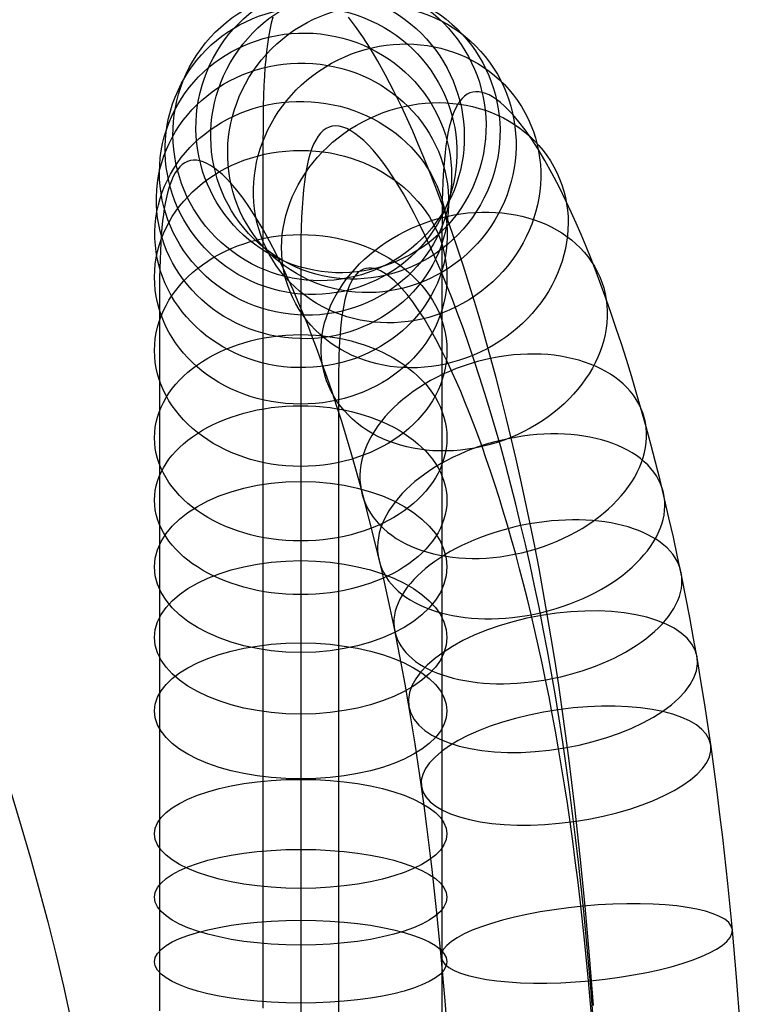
# Model space of a CAD drawing. Extents: x 66.1 to 118.8, y -25.4 to 29.7.
# Tile 12 of 29: x 112.4 to 118.7, y 2.6 to 11.1. Entities that reach past the tile are written whole.
import ezdxf

# ---------------------------------------------------------------- set-up
doc = ezdxf.new("R2010")
doc.units = 0
doc.layers.add('LAYER_04', color=34, linetype='CONTINUOUS')
doc.layers.add('PREDEFINITO', color=7, linetype='CONTINUOUS')

msp = doc.modelspace()

# ---------------------------------------------------------------- linework, layer by layer
at = {"layer": 'LAYER_04'}
for p, q in [((114.621, 11.1375, 53.0599), (114.6072, 11.0844, 52.8164)), ((115.3345, 11.0574, 58.9604), (115.2742, 11.1358, 58.626)), ((114.6072, 11.0844, 52.8164), (114.5948, 11.0264, 52.5733)), ((115.3967, 10.9686, 59.293), (115.3345, 11.0574, 58.9604)), ((114.5835, 10.9633, 52.3309), (114.5748, 10.9045, 52.121)), ((114.5948, 11.0264, 52.5733), (114.5835, 10.9633, 52.3309)), ((115.4608, 10.8691, 59.623), (115.3967, 10.9686, 59.293)), ((114.5748, 10.9045, 52.121), (114.567, 10.8417, 51.9116)), ((115.5266, 10.7586, 59.9499), (115.4608, 10.8691, 59.623)), ((114.567, 10.8417, 51.9116), (114.5601, 10.7747, 51.7027)), ((114.5541, 10.7034, 51.4944), (114.5491, 10.6276, 51.2866)), ((114.5601, 10.7747, 51.7027), (114.5541, 10.7034, 51.4944)), ((115.594, 10.6372, 60.2733), (115.5266, 10.7586, 59.9499)), ((114.5491, 10.6276, 51.2866), (114.545, 10.5473, 51.0797)), ((115.6627, 10.5049, 60.5924), (115.594, 10.6372, 60.2733)), ((114.545, 10.5473, 51.0797), (114.5418, 10.4624, 50.874)), ((114.5418, 10.4624, 50.874), (114.5395, 10.373, 50.6698)), ((115.7326, 10.3618, 60.9069), (115.6627, 10.5049, 60.5924)), ((116.2744, 10.4561, 54.714), (116.2534, 10.4364, 54.4869)), ((116.2965, 10.4717, 54.9413), (116.2744, 10.4561, 54.714)), ((116.3199, 10.4832, 55.1686), (116.2965, 10.4717, 54.9413)), ((116.3445, 10.4906, 55.3959), (116.3199, 10.4832, 55.1686)), ((116.3703, 10.4939, 55.6232), (116.3445, 10.4906, 55.3959)), ((116.3973, 10.493, 55.8504), (116.3703, 10.4939, 55.6232)), ((116.4255, 10.4881, 56.0775), (116.3973, 10.493, 55.8504)), ((116.4547, 10.479, 56.303), (116.4255, 10.4881, 56.0775)), ((116.485, 10.4659, 56.5283), (116.4547, 10.479, 56.303)), ((116.5165, 10.4486, 56.7532), (116.485, 10.4659, 56.5283)), ((116.5492, 10.427, 56.9777), (116.5165, 10.4486, 56.7532)), ((114.5395, 10.373, 50.6698), (114.5379, 10.2749, 50.4595)), ((115.78, 10.2601, 61.1147), (115.7326, 10.3618, 60.9069)), ((116.2157, 10.3853, 54.0386), (116.1987, 10.3541, 53.8175)), ((116.2337, 10.4126, 54.2599), (116.2157, 10.3853, 54.0386)), ((116.2534, 10.4364, 54.4869), (116.2337, 10.4126, 54.2599)), ((116.583, 10.4011, 57.2017), (116.5492, 10.427, 56.9777)), ((116.6179, 10.3708, 57.425), (116.583, 10.4011, 57.2017)), ((116.6539, 10.336, 57.6478), (116.6179, 10.3708, 57.425)), ((114.5379, 10.2749, 50.4595), (114.5371, 10.1719, 50.2513)), ((116.1684, 10.2795, 53.3768), (116.1549, 10.236, 53.1572)), ((116.183, 10.3188, 53.5969), (116.1684, 10.2795, 53.3768)), ((116.1987, 10.3541, 53.8175), (116.183, 10.3188, 53.5969)), ((116.691, 10.2966, 57.8698), (116.6539, 10.336, 57.6478)), ((116.7429, 10.2356, 58.1699), (116.691, 10.2966, 57.8698)), ((115.1062, 10.189, 55.3387), (115.0801, 10.1766, 55.0863)), ((115.1338, 10.1964, 55.5913), (115.1062, 10.189, 55.3387)), ((115.1628, 10.1988, 55.8441), (115.1338, 10.1964, 55.5913)), ((115.1934, 10.1961, 56.0966), (115.1628, 10.1988, 55.8441)), ((115.2254, 10.1883, 56.3488), (115.1934, 10.1961, 56.0966)), ((115.2587, 10.1754, 56.6002), (115.2254, 10.1883, 56.3488)), ((115.8277, 10.1536, 61.32), (115.78, 10.2601, 61.1147)), ((116.1426, 10.1882, 52.9384), (116.1314, 10.1362, 52.7202)), ((116.1549, 10.236, 53.1572), (116.1426, 10.1882, 52.9384)), ((116.7966, 10.1657, 58.4683), (116.7429, 10.2356, 58.1699)), ((114.5371, 10.1719, 50.2513), (114.5367, 10.0639, 50.0456)), ((115.0113, 10.1097, 54.3337), (114.9915, 10.0776, 54.0852)), ((115.0327, 10.1369, 54.5836), (115.0113, 10.1097, 54.3337)), ((115.0556, 10.1593, 54.8345), (115.0327, 10.1369, 54.5836)), ((115.0801, 10.1766, 55.0863), (115.0556, 10.1593, 54.8345)), ((115.2935, 10.1574, 56.8507), (115.2587, 10.1754, 56.6002)), ((115.3295, 10.1343, 57.1), (115.2935, 10.1574, 56.8507)), ((115.3668, 10.1059, 57.3479), (115.3295, 10.1343, 57.1)), ((115.4053, 10.0723, 57.5941), (115.3668, 10.1059, 57.3479)), ((115.8757, 10.0424, 61.5227), (115.8277, 10.1536, 61.32)), ((116.1314, 10.1362, 52.7202), (116.1213, 10.0796, 52.5028)), ((116.852, 10.0867, 58.7644), (116.7966, 10.1657, 58.4683)), ((114.5367, 10.0639, 50.0456), (114.5366, 9.9511, 49.8425)), ((114.9731, 10.0406, 53.8382), (114.9563, 9.9988, 53.5931)), ((114.9915, 10.0776, 54.0852), (114.9731, 10.0406, 53.8382)), ((115.445, 10.0335, 57.8384), (115.4053, 10.0723, 57.5941)), ((115.4857, 9.9893, 58.0805), (115.445, 10.0335, 57.8384)), ((115.924, 9.9266, 61.7229), (115.8757, 10.0424, 61.5227)), ((116.1135, 10.0269, 52.3148), (116.1065, 9.9707, 52.1275)), ((116.1213, 10.0796, 52.5028), (116.1135, 10.0269, 52.3148)), ((116.9091, 9.9982, 59.0581), (116.852, 10.0867, 58.7644)), ((114.5366, 9.9511, 49.8425), (114.5366, 9.7842, 49.5617)), ((114.941, 9.9521, 53.3501), (114.9272, 9.9007, 53.1095)), ((114.9563, 9.9988, 53.5931), (114.941, 9.9521, 53.3501)), ((115.5273, 9.9399, 58.3202), (115.4857, 9.9893, 58.0805)), ((115.5698, 9.8852, 58.5573), (115.5273, 9.9399, 58.3202)), ((116.1065, 9.9707, 52.1275), (116.1003, 9.9109, 51.9411)), ((116.9676, 9.8999, 59.3487), (116.9091, 9.9982, 59.0581)), ((113.8403, 9.8652, 54.9904), (113.8191, 9.8453, 54.7611)), ((113.8627, 9.881, 55.2199), (113.8403, 9.8652, 54.9904)), ((113.8863, 9.8926, 55.4496), (113.8627, 9.881, 55.2199)), ((113.9111, 9.9001, 55.6793), (113.8863, 9.8926, 55.4496)), ((113.9372, 9.9034, 55.9091), (113.9111, 9.9001, 55.6793)), ((113.9644, 9.9025, 56.1386), (113.9372, 9.9034, 55.9091)), ((113.9929, 9.8975, 56.368), (113.9644, 9.9025, 56.1386)), ((114.0224, 9.8884, 56.5956), (113.9929, 9.8975, 56.368)), ((114.053, 9.8752, 56.8228), (114.0224, 9.8884, 56.5956)), ((114.0848, 9.8577, 57.0495), (114.053, 9.8752, 56.8228)), ((114.1177, 9.8359, 57.2755), (114.0848, 9.8577, 57.0495)), ((114.9272, 9.9007, 53.1095), (114.9148, 9.8445, 52.8714)), ((115.6132, 9.8251, 58.7915), (115.5698, 9.8852, 58.5573)), ((115.9725, 9.8062, 61.9202), (115.924, 9.9266, 61.7229)), ((116.1003, 9.9109, 51.9411), (116.095, 9.8475, 51.7558)), ((117.0275, 9.792, 59.6361), (116.9676, 9.8999, 59.3487)), ((113.781, 9.7939, 54.3093), (113.764, 9.7625, 54.0869)), ((113.7992, 9.8213, 54.5323), (113.781, 9.7939, 54.3093)), ((113.8191, 9.8453, 54.7611), (113.7992, 9.8213, 54.5323)), ((114.1516, 9.8099, 57.5007), (114.1177, 9.8359, 57.2755)), ((114.1867, 9.7794, 57.7251), (114.1516, 9.8099, 57.5007)), ((114.2228, 9.7446, 57.9484), (114.1867, 9.7794, 57.7251)), ((114.5366, 9.7842, 49.5617), (114.5366, 9.608, 49.2867)), ((114.9039, 9.7836, 52.6363), (114.8943, 9.718, 52.4042)), ((114.9148, 9.8445, 52.8714), (114.9039, 9.7836, 52.6363)), ((115.6572, 9.7596, 59.0225), (115.6132, 9.8251, 58.7915)), ((116.0211, 9.6813, 62.1148), (115.9725, 9.8062, 61.9202)), ((116.0906, 9.7804, 51.5716), (116.0869, 9.7094, 51.3886)), ((116.095, 9.8475, 51.7558), (116.0906, 9.7804, 51.5716)), ((117.0886, 9.6744, 59.9198), (117.0275, 9.792, 59.6361)), ((113.7335, 9.6875, 53.6441), (113.72, 9.6438, 53.4238)), ((113.7482, 9.727, 53.8651), (113.7335, 9.6875, 53.6441)), ((113.764, 9.7625, 54.0869), (113.7482, 9.727, 53.8651)), ((114.2599, 9.7052, 58.1706), (114.2228, 9.7446, 57.9484)), ((114.3117, 9.6443, 58.47), (114.2599, 9.7052, 58.1706)), ((114.8943, 9.718, 52.4042), (114.8861, 9.6477, 52.1755)), ((115.7018, 9.6888, 59.2501), (115.6572, 9.7596, 59.0225)), ((115.7471, 9.6126, 59.4744), (115.7018, 9.6888, 59.2501)), ((116.0698, 9.5519, 62.3063), (116.0211, 9.6813, 62.1148)), ((116.0869, 9.7094, 51.3886), (116.0841, 9.6344, 51.2066)), ((113.7077, 9.596, 53.2046), (113.6965, 9.5439, 52.9865)), ((113.72, 9.6438, 53.4238), (113.7077, 9.596, 53.2046)), ((114.3651, 9.5749, 58.7668), (114.3117, 9.6443, 58.47)), ((114.5366, 9.608, 49.2867), (114.5366, 9.4226, 49.018)), ((114.8861, 9.6477, 52.1755), (114.8793, 9.5728, 51.9504)), ((115.7928, 9.5312, 59.6951), (115.7471, 9.6126, 59.4744)), ((116.0841, 9.6344, 51.2066), (116.082, 9.555, 51.0256)), ((117.1507, 9.5471, 60.1996), (117.0886, 9.6744, 59.9198)), ((113.6965, 9.5439, 52.9865), (113.6864, 9.4876, 52.7697)), ((114.4201, 9.4964, 59.0605), (114.3651, 9.5749, 58.7668)), ((114.8793, 9.5728, 51.9504), (114.8737, 9.4932, 51.7292)), ((115.839, 9.4446, 59.9124), (115.7928, 9.5312, 59.6951)), ((116.1185, 9.4179, 62.4948), (116.0698, 9.5519, 62.3063)), ((116.082, 9.555, 51.0256), (116.0807, 9.4676, 50.8381)), ((117.1929, 9.4565, 60.3845), (117.1507, 9.5471, 60.1996)), ((113.6786, 9.4352, 52.5827), (113.6717, 9.3794, 52.3968)), ((113.6864, 9.4876, 52.7697), (113.6786, 9.4352, 52.5827)), ((114.4765, 9.4089, 59.3509), (114.4201, 9.4964, 59.0605)), ((114.8737, 9.4932, 51.7292), (114.8693, 9.4091, 51.5121)), ((115.8855, 9.353, 60.1261), (115.839, 9.4446, 59.9124)), ((116.0807, 9.4676, 50.8381), (116.0799, 9.3753, 50.6518)), ((117.2354, 9.3617, 60.5674), (117.1929, 9.4565, 60.3845)), ((113.6717, 9.3794, 52.3968), (113.6656, 9.3202, 52.2121)), ((114.5342, 9.312, 59.6376), (114.4765, 9.4089, 59.3509)), ((114.5366, 9.4226, 49.018), (114.5366, 9.2284, 48.7558)), ((114.8693, 9.4091, 51.5121), (114.8662, 9.3204, 51.2994)), ((115.9324, 9.2564, 60.3362), (115.8855, 9.353, 60.1261)), ((116.0799, 9.3753, 50.6518), (116.0796, 9.2783, 50.4671)), ((116.1672, 9.2796, 62.6801), (116.1185, 9.4179, 62.4948)), ((117.2782, 9.2626, 60.7481), (117.2354, 9.3617, 60.5674)), ((113.6604, 9.2574, 52.0287), (113.656, 9.191, 51.8466)), ((113.6656, 9.3202, 52.2121), (113.6604, 9.2574, 52.0287)), ((114.5932, 9.2058, 59.9204), (114.5342, 9.312, 59.6376)), ((114.8662, 9.3204, 51.2994), (114.8642, 9.2271, 51.0912)), ((115.9795, 9.1549, 60.5426), (115.9324, 9.2564, 60.3362)), ((116.0796, 9.2783, 50.4671), (116.0795, 9.1766, 50.284)), ((116.2157, 9.137, 62.8622), (116.1672, 9.2796, 62.6801)), ((117.3213, 9.1593, 60.9266), (117.2782, 9.2626, 60.7481)), ((113.656, 9.191, 51.8466), (113.6524, 9.121, 51.6662)), ((114.5366, 9.2284, 48.7558), (114.5367, 9.0255, 48.5005)), ((114.6531, 9.0903, 60.199), (114.5932, 9.2058, 59.9204)), ((114.8642, 9.2271, 51.0912), (114.863, 9.1295, 50.8877)), ((116.0795, 9.1766, 50.284), (116.0794, 9.0257, 50.0302)), ((113.6524, 9.121, 51.6662), (113.6496, 9.0474, 51.4878)), ((114.714, 8.9657, 60.4729), (114.6531, 9.0903, 60.199)), ((114.863, 9.1295, 50.8877), (114.8625, 9.0275, 50.6887)), ((116.0268, 9.0486, 60.7454), (115.9795, 9.1549, 60.5426)), ((116.2641, 8.9901, 63.0409), (116.2157, 9.137, 62.8622)), ((117.3646, 9.0518, 61.1029), (117.3213, 9.1593, 60.9266)), ((113.6496, 9.0474, 51.4878), (113.6476, 8.9703, 51.3119)), ((114.5367, 9.0255, 48.5005), (114.5367, 8.8144, 48.2523)), ((114.8625, 9.0275, 50.6887), (114.8623, 8.9213, 50.4942)), ((116.0742, 8.9377, 60.9444), (116.0268, 9.0486, 60.7454)), ((116.0794, 9.0257, 50.0302), (116.0794, 8.866, 49.7809)), ((117.408, 8.9402, 61.2767), (117.3646, 9.0518, 61.1029)), ((113.6476, 8.9703, 51.3119), (113.6463, 8.8863, 51.1317)), ((114.7552, 8.8772, 60.6535), (114.714, 8.9657, 60.4729)), ((114.8623, 8.9213, 50.4942), (114.8623, 8.8111, 50.3041)), ((115.3423, 8.9219, 54.7133), (115.3246, 8.9004, 54.5089)), ((115.3612, 8.9396, 54.9181), (115.3423, 8.9219, 54.7133)), ((115.3812, 8.9537, 55.1232), (115.3612, 8.9396, 54.9181)), ((115.4023, 8.9641, 55.3284), (115.3812, 8.9537, 55.1232)), ((115.4245, 8.9707, 55.5336), (115.4023, 8.9641, 55.3284)), ((115.4478, 8.9737, 55.7388), (115.4245, 8.9707, 55.5336)), ((115.4721, 8.973, 55.9437), (115.4478, 8.9737, 55.7388)), ((115.4975, 8.9685, 56.1484), (115.4721, 8.973, 55.9437)), ((115.5238, 8.9604, 56.3514), (115.4975, 8.9685, 56.1484)), ((115.5511, 8.9486, 56.5539), (115.5238, 8.9604, 56.3514)), ((115.5794, 8.933, 56.7557), (115.5511, 8.9486, 56.5539)), ((115.6086, 8.9137, 56.9568), (115.5794, 8.933, 56.7557)), ((116.1217, 8.822, 61.1397), (116.0742, 8.9377, 60.9444)), ((116.3122, 8.839, 63.2162), (116.2641, 8.9901, 63.0409)), ((117.4516, 8.8244, 61.448), (117.408, 8.9402, 61.2767)), ((113.6463, 8.8863, 51.1317), (113.6455, 8.7986, 50.9544)), ((114.7966, 8.7847, 60.8319), (114.7552, 8.8772, 60.6535)), ((115.2931, 8.8479, 54.1114), (115.279, 8.8163, 53.9137)), ((115.3083, 8.8759, 54.3098), (115.2931, 8.8479, 54.1114)), ((115.3246, 8.9004, 54.5089), (115.3083, 8.8759, 54.3098)), ((115.6388, 8.8905, 57.1569), (115.6086, 8.9137, 56.9568)), ((115.67, 8.8635, 57.356), (115.6388, 8.8905, 57.1569)), ((115.7019, 8.8326, 57.5538), (115.67, 8.8635, 57.356)), ((115.7347, 8.7978, 57.7501), (115.7019, 8.8326, 57.5538)), ((116.0794, 8.866, 49.7809), (116.0795, 8.6977, 49.5369)), ((116.3601, 8.6839, 63.3879), (116.3122, 8.839, 63.2162)), ((113.6455, 8.7986, 50.9544), (113.6452, 8.7071, 50.7801)), ((114.5367, 8.8144, 48.2523), (114.5366, 8.5955, 48.0115)), ((114.8383, 8.6882, 61.0079), (114.7966, 8.7847, 60.8319)), ((114.8623, 8.8111, 50.3041), (114.8623, 8.6969, 50.1185)), ((115.266, 8.7811, 53.7169), (115.254, 8.7423, 53.5212)), ((115.279, 8.8163, 53.9137), (115.266, 8.7811, 53.7169)), ((115.7803, 8.7442, 58.0139), (115.7347, 8.7978, 57.7501)), ((116.1692, 8.7019, 61.3311), (116.1217, 8.822, 61.1397)), ((117.4952, 8.7045, 61.6167), (117.4516, 8.8244, 61.448)), ((113.6452, 8.7071, 50.7801), (113.6451, 8.6118, 50.6085)), ((114.8802, 8.5878, 61.1814), (114.8383, 8.6882, 61.0079)), ((114.8623, 8.6969, 50.1185), (114.8623, 8.5789, 49.9373)), ((115.243, 8.6999, 53.3266), (115.2331, 8.6538, 53.1334)), ((115.254, 8.7423, 53.5212), (115.243, 8.6999, 53.3266)), ((115.8273, 8.6832, 58.2746), (115.7803, 8.7442, 58.0139)), ((115.8754, 8.6145, 58.532), (115.8273, 8.6832, 58.2746)), ((116.0795, 8.6977, 49.5369), (116.0795, 8.5212, 49.2986)), ((116.2166, 8.5773, 61.5187), (116.1692, 8.7019, 61.3311)), ((116.4075, 8.5247, 63.556), (116.3601, 8.6839, 63.3879)), ((117.5387, 8.5806, 61.7827), (117.4952, 8.7045, 61.6167)), ((113.6451, 8.6118, 50.6085), (113.6451, 8.4712, 50.3719)), ((114.5366, 8.5955, 48.0115), (114.5366, 8.3692, 47.7783)), ((114.8623, 8.5789, 49.9373), (114.8623, 8.4571, 49.7604)), ((114.9222, 8.4835, 61.3523), (114.8802, 8.5878, 61.1814)), ((115.2242, 8.6039, 52.9417), (115.2173, 8.5576, 52.7765)), ((115.2331, 8.6538, 53.1334), (115.2242, 8.6039, 52.9417)), ((115.9248, 8.5379, 58.7859), (115.8754, 8.6145, 58.532)), ((116.2638, 8.4483, 61.7024), (116.2166, 8.5773, 61.5187)), ((117.5823, 8.4527, 61.946), (117.5387, 8.5806, 61.7827)), ((115.2112, 8.5084, 52.6127), (115.2058, 8.4564, 52.4505)), ((115.2173, 8.5576, 52.7765), (115.2112, 8.5084, 52.6127)), ((115.9752, 8.4533, 59.0364), (115.9248, 8.5379, 58.7859)), ((116.0795, 8.5212, 49.2986), (116.0795, 8.3369, 49.0665)), ((116.4546, 8.3615, 63.7203), (116.4075, 8.5247, 63.556)), ((113.6451, 8.4712, 50.3719), (113.6451, 8.3231, 50.1408)), ((114.8623, 8.4571, 49.7604), (114.8623, 8.3317, 49.5879)), ((114.9642, 8.3755, 61.5206), (114.9222, 8.4835, 61.3523)), ((115.2058, 8.4564, 52.4505), (115.2013, 8.4015, 52.2901)), ((116.0266, 8.3606, 59.2833), (115.9752, 8.4533, 59.0364)), ((116.3109, 8.3151, 61.8821), (116.2638, 8.4483, 61.7024)), ((117.6257, 8.3209, 62.1063), (117.5823, 8.4527, 61.946)), ((113.6451, 8.3231, 50.1408), (113.6451, 8.1675, 49.9152)), ((114.5366, 8.3692, 47.7783), (114.5366, 8.2205, 47.6332)), ((114.8623, 8.3317, 49.5879), (114.8623, 8.2028, 49.4195)), ((115.0063, 8.2636, 61.6862), (114.9642, 8.3755, 61.5206)), ((115.1974, 8.3438, 52.1316), (115.1943, 8.2831, 51.9751)), ((115.2013, 8.4015, 52.2901), (115.1974, 8.3438, 52.1316)), ((116.079, 8.2598, 59.5263), (116.0266, 8.3606, 59.2833)), ((116.0795, 8.3369, 49.0665), (116.0795, 8.145, 48.8409)), ((116.5011, 8.1945, 63.8809), (116.4546, 8.3615, 63.7203)), ((117.6689, 8.1852, 62.2638), (117.6257, 8.3209, 62.1063)), ((115.0484, 8.148, 61.8489), (115.0063, 8.2636, 61.6862)), ((115.1943, 8.2831, 51.9751), (115.1919, 8.2193, 51.8204)), ((116.1321, 8.151, 59.7655), (116.079, 8.2598, 59.5263)), ((116.3578, 8.1776, 62.0578), (116.3109, 8.3151, 61.8821)), ((113.6451, 8.1675, 49.9152), (113.6452, 8.0043, 49.695)), ((114.5366, 8.2205, 47.6332), (114.5366, 8.0692, 47.4913)), ((114.8623, 8.2028, 49.4195), (114.8624, 8.0705, 49.2554)), ((115.1902, 8.1523, 51.6676), (115.189, 8.079, 51.5103)), ((115.1919, 8.2193, 51.8204), (115.1902, 8.1523, 51.6676)), ((116.1681, 8.0737, 59.9233), (116.1321, 8.151, 59.7655)), ((116.4043, 8.0361, 62.2295), (116.3578, 8.1776, 62.0578)), ((116.546, 8.0279, 64.0339), (116.5011, 8.1945, 63.8809)), ((117.712, 8.0456, 62.4182), (117.6689, 8.1852, 62.2638)), ((114.5366, 8.0692, 47.4913), (114.5366, 7.9152, 47.3527)), ((114.8624, 8.0705, 49.2554), (114.8624, 7.9349, 49.0955)), ((115.0903, 8.0288, 62.0087), (115.0484, 8.148, 61.8489)), ((115.189, 8.079, 51.5103), (115.1884, 8.0021, 51.3549)), ((116.0795, 8.145, 48.8409), (116.0795, 7.9459, 48.6219)), ((116.2043, 7.9928, 60.0793), (116.1681, 8.0737, 59.9233)), ((113.6452, 8.0043, 49.695), (113.6452, 7.8337, 49.4803)), ((115.1321, 7.9059, 62.1655), (115.0903, 8.0288, 62.0087)), ((115.1884, 8.0021, 51.3549), (115.1881, 7.9215, 51.2015)), ((116.2408, 7.9084, 60.2332), (116.2043, 7.9928, 60.0793)), ((116.4504, 7.8906, 62.3972), (116.4043, 8.0361, 62.2295)), ((116.5903, 7.8577, 64.1831), (116.546, 8.0279, 64.0339)), ((117.7547, 7.9023, 62.5695), (117.712, 8.0456, 62.4182)), ((114.5366, 7.9152, 47.3527), (114.5366, 7.7586, 47.2174)), ((114.8624, 7.9349, 49.0955), (114.8624, 7.7962, 48.9397)), ((115.1738, 7.7795, 62.3192), (115.1321, 7.9059, 62.1655)), ((115.1881, 7.9215, 51.2015), (115.188, 7.8373, 51.05)), ((116.0795, 7.9459, 48.6219), (116.0795, 7.7398, 48.4097)), ((116.2775, 7.8205, 60.3852), (116.2408, 7.9084, 60.2332)), ((117.7971, 7.7553, 62.7176), (117.7547, 7.9023, 62.5695)), ((113.6452, 7.8337, 49.4803), (113.6452, 7.656, 49.2713)), ((115.188, 7.8373, 51.05), (115.188, 7.7127, 50.8404)), ((116.3143, 7.7291, 60.5349), (116.2775, 7.8205, 60.3852)), ((116.4961, 7.7411, 62.5607), (116.4504, 7.8906, 62.3972)), ((116.634, 7.6841, 64.3284), (116.5903, 7.8577, 64.1831)), ((114.5366, 7.7586, 47.2174), (114.5366, 7.5997, 47.0855)), ((114.8624, 7.7962, 48.9397), (114.8623, 7.6545, 48.788)), ((115.2151, 7.6496, 62.4699), (115.1738, 7.7795, 62.3192)), ((116.0795, 7.7398, 48.4097), (116.0795, 7.6043, 48.2774)), ((116.3511, 7.6343, 60.6825), (116.3143, 7.7291, 60.5349)), ((116.5413, 7.5878, 62.7201), (116.4961, 7.7411, 62.5607)), ((117.8391, 7.6047, 62.8625), (117.7971, 7.7553, 62.7176)), ((113.6452, 7.656, 49.2713), (113.6452, 7.4712, 49.0681)), ((114.8623, 7.6545, 48.788), (114.8623, 7.5098, 48.6403)), ((115.188, 7.7127, 50.8404), (115.188, 7.5811, 50.635)), ((115.2562, 7.5164, 62.6174), (115.2151, 7.6496, 62.4699)), ((116.6769, 7.5072, 64.4698), (116.634, 7.6841, 64.3284)), ((114.5366, 7.5997, 47.0855), (114.5366, 7.4384, 46.9568)), ((115.188, 7.5811, 50.635), (115.188, 7.4425, 50.434)), ((116.0795, 7.6043, 48.2774), (116.0795, 7.4662, 48.1479)), ((116.3881, 7.5361, 60.8278), (116.3511, 7.6343, 60.6825)), ((116.586, 7.4307, 62.8752), (116.5413, 7.5878, 62.7201)), ((117.8796, 7.4542, 63.0006), (117.8391, 7.6047, 62.8625)), ((113.6452, 7.4712, 49.0681), (113.6452, 7.2799, 48.871)), ((114.8623, 7.5098, 48.6403), (114.8623, 7.3623, 48.4967)), ((115.2969, 7.3798, 62.7616), (115.2562, 7.5164, 62.6174)), ((116.425, 7.4346, 60.9707), (116.3881, 7.5361, 60.8278)), ((116.7191, 7.3271, 64.6072), (116.6769, 7.5072, 64.4698)), ((114.5366, 7.4384, 46.9568), (114.5366, 7.275, 46.8315)), ((115.188, 7.4425, 50.434), (115.188, 7.2971, 50.2378)), ((116.0795, 7.4662, 48.1479), (116.0795, 7.3255, 48.0214)), ((116.4619, 7.3298, 61.1112), (116.425, 7.4346, 60.9707)), ((116.63, 7.2699, 63.0262), (116.586, 7.4307, 62.8752)), ((117.9197, 7.3003, 63.1355), (117.8796, 7.4542, 63.0006)), ((114.8623, 7.3623, 48.4967), (114.8623, 7.2121, 48.357)), ((115.3373, 7.24, 62.9025), (115.2969, 7.3798, 62.7616)), ((116.0795, 7.3255, 48.0214), (116.0795, 7.1824, 47.8977)), ((116.4987, 7.2216, 61.2492), (116.4619, 7.3298, 61.1112)), ((116.7604, 7.1439, 64.7406), (116.7191, 7.3271, 64.6072)), ((113.6452, 7.2799, 48.871), (113.6452, 7.154, 48.7481)), ((114.5366, 7.275, 46.8315), (114.5366, 7.1094, 46.7095)), ((115.188, 7.2971, 50.2378), (115.1881, 7.1451, 50.0464)), ((115.3771, 7.0969, 63.04), (115.3373, 7.24, 62.9025)), ((116.5354, 7.1103, 61.3847), (116.4987, 7.2216, 61.2492)), ((116.6734, 7.1056, 63.1729), (116.63, 7.2699, 63.0262)), ((117.9592, 7.1432, 63.2671), (117.9197, 7.3003, 63.1355)), ((113.6452, 7.154, 48.7481), (113.6452, 7.0256, 48.6277)), ((114.8623, 7.2121, 48.357), (114.8623, 7.0594, 48.2212)), ((115.1881, 7.1451, 50.0464), (115.1881, 6.9865, 49.8599)), ((116.0795, 7.1824, 47.8977), (116.0795, 7.037, 47.7769)), ((116.8009, 6.9576, 64.8699), (116.7604, 7.1439, 64.7406)), ((117.9981, 6.9829, 63.3952), (117.9592, 7.1432, 63.2671)), ((114.5366, 7.1094, 46.7095), (114.5366, 6.9418, 46.5908)), ((114.8623, 7.0594, 48.2212), (114.8623, 6.9041, 48.0894)), ((115.4155, 6.9543, 63.1709), (115.3771, 7.0969, 63.04)), ((116.5718, 6.9958, 61.5175), (116.5354, 7.1103, 61.3847)), ((116.716, 6.9378, 63.3153), (116.6734, 7.1056, 63.1729)), ((113.6452, 7.0256, 48.6277), (113.6452, 6.8947, 48.5099)), ((115.1881, 6.9865, 49.8599), (115.1881, 6.8216, 49.6786)), ((116.0795, 7.037, 47.7769), (116.0795, 6.8893, 47.6591)), ((116.6081, 6.8782, 61.6477), (116.5718, 6.9958, 61.5175)), ((118.0363, 6.8195, 63.5199), (117.9981, 6.9829, 63.3952)), ((113.6452, 6.8947, 48.5099), (113.6452, 6.7614, 48.3947)), ((114.5366, 6.9418, 46.5908), (114.5366, 6.7724, 46.4754)), ((114.8623, 6.9041, 48.0894), (114.8623, 6.7466, 47.9613)), ((115.4534, 6.8088, 63.2985), (115.4155, 6.9543, 63.1709)), ((116.0795, 6.8893, 47.6591), (116.0795, 6.7394, 47.5442)), ((116.6441, 6.7575, 61.7751), (116.6081, 6.8782, 61.6477)), ((116.7579, 6.7666, 63.4533), (116.716, 6.9378, 63.3153)), ((116.8405, 6.7683, 64.9951), (116.8009, 6.9576, 64.8699)), ((115.1881, 6.8216, 49.6786), (115.188, 6.6505, 49.5024)), ((115.4907, 6.6605, 63.4227), (115.4534, 6.8088, 63.2985)), ((118.0739, 6.6531, 63.641), (118.0363, 6.8195, 63.5199)), ((113.6452, 6.7614, 48.3947), (113.6452, 6.6258, 48.2822)), ((114.5366, 6.7724, 46.4754), (114.5366, 6.6011, 46.3633)), ((114.8623, 6.7466, 47.9613), (114.8623, 6.5868, 47.8371)), ((116.0795, 6.7394, 47.5442), (116.0795, 6.5874, 47.4322)), ((116.6798, 6.6338, 61.8998), (116.6441, 6.7575, 61.7751)), ((116.7988, 6.5921, 63.587), (116.7579, 6.7666, 63.4533)), ((116.8789, 6.5768, 65.1156), (116.8405, 6.7683, 64.9951)), ((113.6452, 6.6258, 48.2822), (113.6452, 6.488, 48.1722)), ((115.188, 6.6505, 49.5024), (115.188, 6.5377, 49.3923)), ((115.5274, 6.5094, 63.5434), (115.4907, 6.6605, 63.4227)), ((116.7151, 6.5071, 62.0216), (116.6798, 6.6338, 61.8998)), ((118.1107, 6.4838, 63.7585), (118.0739, 6.6531, 63.641)), ((114.5366, 6.6011, 46.3633), (114.5366, 6.4281, 46.2545)), ((114.8623, 6.5868, 47.8371), (114.8623, 6.4248, 47.7166)), ((115.188, 6.5377, 49.3923), (115.188, 6.4226, 49.2843)), ((116.0795, 6.5874, 47.4322), (116.0795, 6.4333, 47.3231)), ((116.8389, 6.4143, 63.7162), (116.7988, 6.5921, 63.587)), ((116.9163, 6.3826, 65.232), (116.8789, 6.5768, 65.1156)), ((113.6452, 6.488, 48.1722), (113.6452, 6.348, 48.0649)), ((115.5634, 6.3558, 63.6606), (115.5274, 6.5094, 63.5434)), ((116.7491, 6.3806, 62.1377), (116.7151, 6.5071, 62.0216)), ((118.1467, 6.3115, 63.8724), (118.1107, 6.4838, 63.7585)), ((114.5366, 6.4281, 46.2545), (114.5366, 6.0775, 46.0466)), ((114.8623, 6.4248, 47.7166), (114.8623, 6.2609, 47.5999)), ((115.188, 6.4226, 49.2843), (115.188, 6.305, 49.1786)), ((116.0795, 6.4333, 47.3231), (116.0795, 6.2774, 47.2169)), ((116.7828, 6.2514, 62.2509), (116.7491, 6.3806, 62.1377)), ((116.8781, 6.2334, 63.841), (116.8389, 6.4143, 63.7162)), ((116.9526, 6.1857, 65.344), (116.9163, 6.3826, 65.232)), ((113.6452, 6.348, 48.0649), (113.6452, 6.2059, 47.9602)), ((115.188, 6.305, 49.1786), (115.188, 6.1852, 49.075)), ((115.5986, 6.1996, 63.7743), (115.5634, 6.3558, 63.6606)), ((118.1817, 6.137, 63.9823), (118.1467, 6.3115, 63.8724)), ((113.6452, 6.2059, 47.9602), (113.6452, 6.0618, 47.8581)), ((114.8623, 6.2609, 47.5999), (114.8623, 6.0951, 47.4868)), ((115.6331, 6.041, 63.8844), (115.5986, 6.1996, 63.7743)), ((116.0795, 6.2774, 47.2169), (116.0795, 6.1196, 47.1136)), ((116.8159, 6.1196, 62.3613), (116.7828, 6.2514, 62.2509)), ((116.9162, 6.0494, 63.9613), (116.8781, 6.2334, 63.841)), ((115.188, 6.1852, 49.075), (115.188, 6.0631, 48.9736)), ((116.0795, 6.1196, 47.1136), (116.0795, 5.9601, 47.0132)), ((116.8486, 5.9851, 62.4688), (116.8159, 6.1196, 62.3613)), ((116.9877, 5.9864, 65.4516), (116.9526, 6.1857, 65.344)), ((118.2158, 5.9599, 64.0884), (118.1817, 6.137, 63.9823)), ((113.6452, 6.0618, 47.8581), (113.6452, 5.9157, 47.7587)), ((114.5366, 6.0775, 46.0466), (114.5366, 5.7211, 45.8514)), ((114.8623, 6.0951, 47.4868), (114.8623, 5.9275, 47.3773)), ((115.188, 6.0631, 48.9736), (115.188, 5.9388, 48.8745)), ((115.6667, 5.88, 63.9909), (115.6331, 6.041, 63.8844)), ((116.9532, 5.8625, 64.0771), (116.9162, 6.0494, 63.9613)), ((116.0795, 5.9601, 47.0132), (116.0795, 5.6361, 46.8212)), ((116.8806, 5.8482, 62.5732), (116.8486, 5.9851, 62.4688)), ((117.0216, 5.7849, 65.5547), (116.9877, 5.9864, 65.4516)), ((118.249, 5.7801, 64.1907), (118.2158, 5.9599, 64.0884)), ((113.6452, 5.9157, 47.7587), (113.6452, 5.7678, 47.6618)), ((114.8623, 5.9275, 47.3773), (114.8623, 5.7582, 47.2715)), ((115.188, 5.9388, 48.8745), (115.188, 5.8124, 48.7775)), ((115.6994, 5.7173, 64.0933), (115.6667, 5.88, 63.9909)), ((116.989, 5.6727, 64.1883), (116.9532, 5.8625, 64.0771)), ((115.188, 5.8124, 48.7775), (115.188, 5.6838, 48.6828)), ((116.9121, 5.7089, 62.6747), (116.8806, 5.8482, 62.5732)), ((117.0542, 5.5814, 65.6533), (117.0216, 5.7849, 65.5547)), ((118.2811, 5.5978, 64.2891), (118.249, 5.7801, 64.1907)), ((113.6452, 5.7678, 47.6618), (113.6452, 5.6181, 47.5677)), ((114.5366, 5.7211, 45.8514), (114.5366, 5.4326, 45.7045)), ((114.8623, 5.7582, 47.2715), (114.8623, 5.5874, 47.1692)), ((115.7312, 5.5523, 64.1921), (115.6994, 5.7173, 64.0933)), ((116.9429, 5.5672, 62.773), (116.9121, 5.7089, 62.6747)), ((113.6452, 5.6181, 47.5677), (113.6452, 5.3136, 47.3871)), ((115.188, 5.6838, 48.6828), (115.188, 5.5533, 48.5903)), ((116.0795, 5.6361, 46.8212), (116.0795, 5.3061, 46.6404)), ((117.0237, 5.4801, 64.2949), (116.989, 5.6727, 64.1883)), ((114.8623, 5.5874, 47.1692), (114.8623, 5.4152, 47.0704)), ((115.188, 5.5533, 48.5903), (115.188, 5.4208, 48.5001)), ((115.762, 5.3853, 64.2872), (115.7312, 5.5523, 64.1921)), ((116.973, 5.4232, 62.8682), (116.9429, 5.5672, 62.773)), ((117.0855, 5.3762, 65.7475), (117.0542, 5.5814, 65.6533)), ((118.3121, 5.4132, 64.3836), (118.2811, 5.5978, 64.2891)), ((117.0572, 5.2847, 64.3969), (117.0237, 5.4801, 64.2949)), ((114.5366, 5.4326, 45.7045), (114.5366, 5.1409, 45.5653)), ((114.8623, 5.4152, 47.0704), (114.8623, 5.2417, 46.9751)), ((115.188, 5.4208, 48.5001), (115.188, 5.2863, 48.4121)), ((115.7918, 5.2161, 64.3785), (115.762, 5.3853, 64.2872)), ((117.0022, 5.2775, 62.96), (116.973, 5.4232, 62.8682)), ((117.1156, 5.1696, 65.8373), (117.0855, 5.3762, 65.7475)), ((118.342, 5.2264, 64.4741), (118.3121, 5.4132, 64.3836)), ((113.6452, 5.3136, 47.3871), (113.6452, 5.0029, 47.217)), ((115.188, 5.2863, 48.4121), (115.188, 5.1501, 48.3264)), ((116.0795, 5.3061, 46.6404), (116.0795, 5.0384, 46.5041)), ((117.0307, 5.1296, 63.0485), (117.0022, 5.2775, 62.96)), ((117.0893, 5.0868, 64.4942), (117.0572, 5.2847, 64.3969)), ((114.8623, 5.2417, 46.9751), (114.8623, 5.067, 46.8832)), ((115.8206, 5.0449, 64.4661), (115.7918, 5.2161, 64.3785)), ((118.3709, 5.0377, 64.5607), (118.342, 5.2264, 64.4741)), ((114.5366, 5.1409, 45.5653), (114.5366, 4.8463, 45.4339)), ((115.188, 5.1501, 48.3264), (115.188, 4.8723, 48.1617)), ((117.0583, 4.9796, 63.1339), (117.0307, 5.1296, 63.0485)), ((117.1446, 4.9601, 65.9233), (117.1156, 5.1696, 65.8373)), ((114.8623, 5.067, 46.8832), (114.8623, 4.7144, 46.7095)), ((115.8483, 4.8717, 64.5501), (115.8206, 5.0449, 64.4661)), ((116.0795, 5.0384, 46.5041), (116.0795, 4.7674, 46.3748)), ((117.1201, 4.8864, 64.587), (117.0893, 5.0868, 64.4942)), ((118.3986, 4.8472, 64.6434), (118.3709, 5.0377, 64.5607)), ((113.6452, 5.0029, 47.217), (113.6452, 4.7504, 47.0884)), ((117.0852, 4.8275, 63.216), (117.0583, 4.9796, 63.1339)), ((117.1723, 4.7497, 66.0051), (117.1446, 4.9601, 65.9233)), ((114.5366, 4.8463, 45.4339), (114.5366, 4.549, 45.3101)), ((115.188, 4.8723, 48.1617), (115.188, 4.5879, 48.006)), ((115.875, 4.6967, 64.6304), (115.8483, 4.8717, 64.5501)), ((117.1497, 4.6836, 64.6753), (117.1201, 4.8864, 64.587)), ((118.4254, 4.6536, 64.723), (118.3986, 4.8472, 64.6434)), ((116.0795, 4.7674, 46.3748), (116.0795, 4.4934, 46.2525)), ((117.1111, 4.6732, 63.295), (117.0852, 4.8275, 63.216)), ((113.6452, 4.7504, 47.0884), (113.6452, 4.4945, 46.9663)), ((114.8623, 4.7144, 46.7095), (114.8623, 4.3583, 46.549)), ((115.9008, 4.5198, 64.7072), (115.875, 4.6967, 64.6304)), ((117.1361, 4.5168, 63.3708), (117.1111, 4.6732, 63.295)), ((117.178, 4.4786, 64.7593), (117.1497, 4.6836, 64.6753)), ((117.1987, 4.5385, 66.0826), (117.1723, 4.7497, 66.0051)), ((115.188, 4.5879, 48.006), (115.188, 4.3563, 47.888)), ((118.451, 4.4586, 64.7987), (118.4254, 4.6536, 64.723)), ((114.5366, 4.549, 45.3101), (114.5366, 4.2491, 45.1938)), ((115.9257, 4.3396, 64.7812), (115.9008, 4.5198, 64.7072)), ((117.1604, 4.3582, 63.4436), (117.1361, 4.5168, 63.3708)), ((117.224, 4.3264, 66.1561), (117.1987, 4.5385, 66.0826)), ((113.6452, 4.4945, 46.9663), (113.6452, 4.2355, 46.8507)), ((116.0795, 4.4934, 46.2525), (116.0795, 4.2165, 46.1372)), ((117.205, 4.2715, 64.8391), (117.178, 4.4786, 64.7593)), ((118.4756, 4.2622, 64.8708), (118.451, 4.4586, 64.7987)), ((114.8623, 4.3583, 46.549), (114.8623, 3.9987, 46.4012)), ((115.188, 4.3563, 47.888), (115.188, 4.1211, 47.7758)), ((115.9496, 4.1576, 64.8519), (115.9257, 4.3396, 64.7812)), ((117.1837, 4.1974, 63.5134), (117.1604, 4.3582, 63.4436)), ((114.5366, 4.2491, 45.1938), (114.5366, 3.9469, 45.085)), ((117.2309, 4.0624, 64.9147), (117.205, 4.2715, 64.8391)), ((117.2709, 3.9005, 66.2914), (117.224, 4.3264, 66.1561)), ((118.4991, 4.0646, 64.9393), (118.4756, 4.2622, 64.8708)), ((113.6452, 4.2355, 46.8507), (113.6452, 3.9735, 46.7416)), ((116.0795, 4.2165, 46.1372), (116.0795, 3.9369, 46.0288)), ((117.2065, 4.033, 63.5809), (117.1837, 4.1974, 63.5134)), ((115.188, 4.1211, 47.7758), (115.188, 3.8825, 47.6693)), ((115.9726, 3.9741, 64.9192), (115.9496, 4.1576, 64.8519)), ((114.8623, 3.9987, 46.4012), (114.8623, 3.6358, 46.2657)), ((117.2284, 3.8665, 63.6455), (117.2065, 4.033, 63.5809)), ((117.2555, 3.8515, 64.9864), (117.2309, 4.0624, 64.9147)), ((118.543, 3.6661, 65.0659), (118.4991, 4.0646, 64.9393)), ((113.6452, 3.9735, 46.7416), (113.6452, 3.7089, 46.639)), ((114.5366, 3.9469, 45.085), (114.5366, 3.6429, 44.9836)), ((115.9946, 3.7891, 64.9833), (115.9726, 3.9741, 64.9192)), ((116.0795, 3.9369, 46.0288), (116.0795, 3.655, 45.9273)), ((115.188, 3.8825, 47.6693), (115.188, 3.641, 47.5688)), ((117.2495, 3.6979, 63.7074), (117.2284, 3.8665, 63.6455)), ((117.279, 3.6389, 65.0542), (117.2555, 3.8515, 64.9864)), ((117.3132, 3.4729, 66.4123), (117.2709, 3.9005, 66.2914)), ((116.0358, 3.4151, 65.1022), (115.9946, 3.7891, 64.9833)), ((113.6452, 3.7089, 46.639), (113.6452, 3.4416, 46.5428)), ((116.0795, 3.655, 45.9273), (116.0795, 3.3708, 45.8325)), ((117.2698, 3.5273, 63.7665), (117.2495, 3.6979, 63.7074)), ((118.5828, 3.2639, 65.1796), (118.543, 3.6661, 65.0659)), ((114.5366, 3.6429, 44.9836), (114.5366, 3.3373, 44.8895)), ((114.8623, 3.6358, 46.2657), (114.8623, 3.2694, 46.1421)), ((115.188, 3.641, 47.5688), (115.188, 3.3967, 47.474)), ((117.3013, 3.4247, 65.1182), (117.279, 3.6389, 65.0542)), ((117.3079, 3.1807, 63.8767), (117.2698, 3.5273, 63.7665)), ((113.6452, 3.4416, 46.5428), (113.6452, 3.172, 46.4529)), ((115.188, 3.3967, 47.474), (115.188, 3.1497, 47.3851)), ((116.0733, 3.0365, 65.2092), (116.0358, 3.4151, 65.1022)), ((117.3225, 3.2091, 65.1786), (117.3013, 3.4247, 65.1182)), ((117.3512, 3.0443, 66.5197), (117.3132, 3.4729, 66.4123)), ((114.5366, 3.3373, 44.8895), (114.5366, 2.9653, 44.785)), ((116.0795, 3.3708, 45.8325), (116.0795, 3.0847, 45.7445)), ((114.8623, 3.2694, 46.1421), (114.8623, 2.8997, 46.0298)), ((118.6188, 2.8588, 65.2811), (118.5828, 3.2639, 65.1796)), ((113.6452, 3.172, 46.4529), (113.6452, 2.9001, 46.3692)), ((115.188, 3.1497, 47.3851), (115.188, 2.8999, 47.3018)), ((117.3429, 2.8275, 63.9765), (117.3079, 3.1807, 63.8767)), ((117.3615, 2.7742, 65.2889), (117.3225, 3.2091, 65.1786)), ((116.0795, 3.0847, 45.7445), (116.0795, 2.7357, 45.6464)), ((116.1072, 2.654, 65.3051), (116.0733, 3.0365, 65.2092)), ((117.3852, 2.6153, 66.6147), (117.3512, 3.0443, 66.5197)), ((113.6452, 2.9001, 46.3692), (113.6452, 2.5679, 46.2758)), ((114.5366, 2.9653, 44.785), (114.5366, 2.5919, 44.6907)), ((114.8623, 2.8997, 46.0298), (114.8623, 2.5266, 45.9284)), ((115.188, 2.8999, 47.3018), (115.188, 2.6475, 47.2241)), ((117.3748, 2.4685, 64.0665), (117.3429, 2.8275, 63.9765)), ((118.651, 2.4513, 65.3713), (118.6188, 2.8588, 65.2811)), ((116.0795, 2.7357, 45.6464), (116.0795, 2.3845, 45.5577)), ((117.3962, 2.335, 65.386), (117.3615, 2.7742, 65.2889)), ((115.188, 2.6475, 47.2241), (115.188, 2.3382, 47.1372)), ((116.1378, 2.2682, 65.3905), (116.1072, 2.654, 65.3051))]:
    msp.add_line(p, q, dxfattribs=at)
at = {"layer": 'LAYER_04', "extrusion": (0.125842, -0.030572, 0.991579)}
msp.add_circle((37.1024, -101.3432, 69.9358), 1.26, dxfattribs=at)
at = {"layer": 'LAYER_04', "extrusion": (0.14581, -0.10423, 0.983807)}
msp.add_circle((75.3126, -76.2715, 71.9623), 1.26, dxfattribs=at)
at = {"layer": 'LAYER_04', "extrusion": (0.08333, 0.112906, 0.990105)}
msp.add_circle((-86.5339, -68.0501, 64.5844), 1.26, dxfattribs=at)
at = {"layer": 'LAYER_04', "extrusion": (0.06272, 0.184855, 0.980762)}
msp.add_circle((-105.6481, -35.0502, 61.5362), 1.26, dxfattribs=at)
at = {"layer": 'LAYER_04', "extrusion": (0.164276, -0.182236, 0.969435)}
msp.add_circle((92.4666, -53.5178, 73.3941), 1.26, dxfattribs=at)
at = {"layer": 'LAYER_04', "extrusion": (0.042225, 0.261091, 0.96439)}
msp.add_circle((-111.8681, -13.0839, 58.1681), 1.26, dxfattribs=at)
at = {"layer": 'LAYER_04', "extrusion": (0.18517, -0.299246, 0.936036)}
msp.add_circle((103.4869, -28.4251, 73.9366), 1.26, dxfattribs=at)
at = {"layer": 'LAYER_04', "extrusion": (0.024967, 0.332865, 0.942644)}
msp.add_circle((-113.8414, 0.2426, 54.9637), 1.26, dxfattribs=at)
at = {"layer": 'LAYER_04', "extrusion": (0.199657, -0.420804, 0.884907)}
msp.add_circle((108.7086, -8.4733, 72.6435), 1.26, dxfattribs=at)
at = {"layer": 'LAYER_04', "extrusion": (0.008262, 0.411816, 0.91123)}
msp.add_circle((-114.6559, 10.5382, 51.3899), 1.26, dxfattribs=at)
at = {"layer": 'LAYER_04', "extrusion": (0.000597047, 0.496154, 0.868234)}
msp.add_circle((-114.8515, 17.1869, 48.2807), 1.26, dxfattribs=at)
at = {"layer": 'LAYER_04', "extrusion": (0.206082, -0.576018, 0.791034)}
msp.add_circle((112.3147, 13.0597, 67.9405), 1.26, dxfattribs=at)
at = {"layer": 'LAYER_04', "extrusion": (-6.55281e-05, 0.608763, 0.793352)}
msp.add_circle((-114.8632, 23.5863, 44.2909), 1.26, dxfattribs=at)
at = {"layer": 'LAYER_04', "extrusion": (1.20869e-05, 0.708208, 0.706004)}
msp.add_circle((-114.8622, 29.1441, 39.6602), 1.26, dxfattribs=at)
at = {"layer": 'LAYER_04', "extrusion": (-0.195827, 0.714853, -0.671295)}
msp.add_circle((-114.4067, 30.7364, -59.8391), 1.26, dxfattribs=at)
at = {"layer": 'LAYER_04', "extrusion": (2.68078e-06, 0.763049, 0.64634)}
msp.add_circle((-114.8623, 32.2314, 36.4391), 1.26, dxfattribs=at)
at = {"layer": 'LAYER_04', "extrusion": (-0.184714, 0.774531, -0.604965)}
msp.add_circle((-115.1425, 38.121, -54.7393), 1.26, dxfattribs=at)
at = {"layer": 'LAYER_04', "extrusion": (-8.28693e-06, 0.810603, 0.585596)}
msp.add_circle((-114.8624, 34.9175, 33.1148), 1.26, dxfattribs=at)
at = {"layer": 'LAYER_04', "extrusion": (-0.16962, 0.8281, -0.534302)}
msp.add_circle((-115.752, 44.6976, -48.9407), 1.26, dxfattribs=at)
at = {"layer": 'LAYER_04', "extrusion": (-2.62857e-06, 0.851094, 0.525014)}
msp.add_circle((-114.8624, 37.2094, 29.7549), 1.26, dxfattribs=at)
at = {"layer": 'LAYER_04', "extrusion": (-0.1507, 0.87495, -0.460166)}
msp.add_circle((-116.2559, 50.4282, -42.5108), 1.26, dxfattribs=at)
at = {"layer": 'LAYER_04', "extrusion": (1.77053e-06, 0.885053, 0.46549)}
msp.add_circle((-114.8623, 39.1349, 26.4071), 1.26, dxfattribs=at)
at = {"layer": 'LAYER_04', "extrusion": (-0.129609, 0.91339, -0.385902)}
msp.add_circle((-116.6457, 55.1036, -35.8642), 1.26, dxfattribs=at)
at = {"layer": 'LAYER_04', "extrusion": (7.54118e-07, 0.927833, 0.372995)}
msp.add_circle((-114.8623, 41.5606, 21.1212), 1.26, dxfattribs=at)
at = {"layer": 'LAYER_04', "extrusion": (1.53685e-07, 0.944855, 0.32749)}
msp.add_circle((-114.8623, 42.5234, 18.4942), 1.26, dxfattribs=at)
at = {"layer": 'LAYER_04', "extrusion": (-0.090265, 0.962422, -0.256119)}
msp.add_circle((-117.1096, 61.0171, -24.2563), 1.26, dxfattribs=at)
at = {"layer": 'LAYER_04', "extrusion": (-2.3097e-07, 0.959008, 0.283379)}
msp.add_circle((-114.8623, 43.3209, 15.9212), 1.26, dxfattribs=at)
at = {"layer": 'PREDEFINITO'}
for centre in [(90.3999, -2.4128, 45.673), (90.3999, -2.4128, 43.673)]:
    msp.add_circle(centre, 23.0054, dxfattribs=at)

doc.saveas('drawing.dxf')
